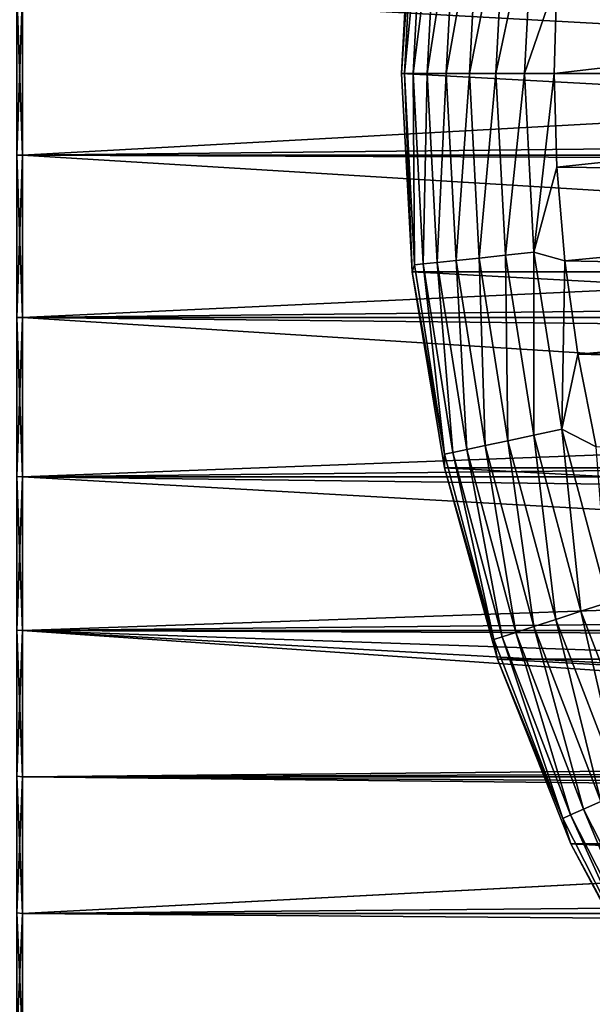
# Model space of a CAD drawing. Header units: millimetres. Extents: x -147 to 182, y -41 to 41.
# Tile 28 of 256: x -113 to -103, y -15 to 1. Entities that reach past the tile are written whole.
import ezdxf

# ---------------------------------------------------------------- set-up
doc = ezdxf.new("R2010")
doc.units = ezdxf.units.MM
doc.header["$LTSCALE"] = 51.403556
for name, color, linetype in [('12', 7, 'CONTINUOUS'), ('13', 7, 'CONTINUOUS'), ('2', 7, 'CONTINUOUS'), ('3', 7, 'CONTINUOUS'), ('308', 7, 'CONTINUOUS'), ('309', 7, 'CONTINUOUS'), ('310', 7, 'CONTINUOUS'), ('311', 7, 'CONTINUOUS'), ('312', 7, 'CONTINUOUS'), ('313', 7, 'CONTINUOUS')]:
    doc.layers.add(name, color=color, linetype=linetype)

msp = doc.modelspace()

# ---------------------------------------------------------------- linework, layer by layer
at = {"layer": '12', "color": 7, "linetype": 'CONTINUOUS'}
for points in [[(-112.7, -1.337, 22.961), (-112.7, 1.337, 22.961), (-112.792, -1.336, 22.947), (-112.7, -1.337, 22.961)], [(-112.7, 1.337, 22.961), (-112.792, 1.336, 22.947), (-112.792, -1.336, 22.947), (-112.7, 1.337, 22.961)], [(-112.7, -1.337, 22.961), (-112.792, -1.336, 22.947), (-112.792, -3.991, 22.636), (-112.7, -1.337, 22.961)], [(-112.7, -3.994, 22.651), (-112.7, -1.337, 22.961), (-112.792, -3.991, 22.636), (-112.7, -3.994, 22.651)], [(-112.7, -3.994, 22.651), (-112.792, -3.991, 22.636), (-112.792, -6.592, 22.02), (-112.7, -3.994, 22.651)], [(-112.7, -6.596, 22.034), (-112.7, -3.994, 22.651), (-112.792, -6.592, 22.02), (-112.7, -6.596, 22.034)], [(-112.7, -6.596, 22.034), (-112.792, -6.592, 22.02), (-112.792, -9.104, 21.106), (-112.7, -6.596, 22.034)], [(-112.7, -9.11, 21.119), (-112.7, -6.596, 22.034), (-112.792, -9.104, 21.106), (-112.7, -9.11, 21.119)], [(-112.7, -9.11, 21.119), (-112.792, -9.104, 21.106), (-112.792, -11.493, 19.906), (-112.7, -9.11, 21.119)], [(-112.7, -11.5, 19.919), (-112.7, -9.11, 21.119), (-112.792, -11.493, 19.906), (-112.7, -11.5, 19.919)], [(-112.7, -11.5, 19.919), (-112.792, -11.493, 19.906), (-112.792, -13.726, 18.437), (-112.7, -11.5, 19.919)], [(-112.7, -13.735, 18.449), (-112.7, -11.5, 19.919), (-112.792, -13.726, 18.437), (-112.7, -13.735, 18.449)], [(-112.7, -13.735, 18.449), (-112.792, -13.726, 18.437), (-112.792, -15.774, 16.719), (-112.7, -13.735, 18.449)], [(-112.7, -15.784, 16.73), (-112.7, -13.735, 18.449), (-112.792, -15.774, 16.719), (-112.7, -15.784, 16.73)]]:
    msp.add_3dface(points, dxfattribs=at)
at = {"layer": '13', "color": 7, "linetype": 'CONTINUOUS'}
for points in [[(-112.7, 1.337, -22.961), (-112.7, -1.337, -22.961), (-112.792, 1.336, -22.947), (-112.7, 1.337, -22.961)], [(-112.7, -1.337, -22.961), (-112.792, -1.336, -22.947), (-112.792, 1.336, -22.947), (-112.7, -1.337, -22.961)], [(-112.7, -1.337, -22.961), (-112.7, -3.994, -22.651), (-112.792, -1.336, -22.947), (-112.7, -1.337, -22.961)], [(-112.7, -3.994, -22.651), (-112.792, -3.991, -22.636), (-112.792, -1.336, -22.947), (-112.7, -3.994, -22.651)], [(-112.7, -3.994, -22.651), (-112.7, -6.596, -22.034), (-112.792, -3.991, -22.636), (-112.7, -3.994, -22.651)], [(-112.7, -6.596, -22.034), (-112.792, -6.592, -22.02), (-112.792, -3.991, -22.636), (-112.7, -6.596, -22.034)], [(-112.7, -6.596, -22.034), (-112.7, -9.11, -21.119), (-112.792, -6.592, -22.02), (-112.7, -6.596, -22.034)], [(-112.7, -9.11, -21.119), (-112.792, -9.104, -21.106), (-112.792, -6.592, -22.02), (-112.7, -9.11, -21.119)], [(-112.7, -9.11, -21.119), (-112.7, -11.5, -19.919), (-112.792, -9.104, -21.106), (-112.7, -9.11, -21.119)], [(-112.7, -11.5, -19.919), (-112.792, -11.493, -19.906), (-112.792, -9.104, -21.106), (-112.7, -11.5, -19.919)], [(-112.7, -11.5, -19.919), (-112.7, -13.735, -18.449), (-112.792, -11.493, -19.906), (-112.7, -11.5, -19.919)], [(-112.7, -13.735, -18.449), (-112.792, -13.726, -18.437), (-112.792, -11.493, -19.906), (-112.7, -13.735, -18.449)], [(-112.7, -13.735, -18.449), (-112.7, -15.784, -16.73), (-112.792, -13.726, -18.437), (-112.7, -13.735, -18.449)], [(-112.7, -15.784, -16.73), (-112.792, -15.774, -16.719), (-112.792, -13.726, -18.437), (-112.7, -15.784, -16.73)]]:
    msp.add_3dface(points, dxfattribs=at)
at = {"layer": '2', "color": 7, "linetype": 'CONTINUOUS'}
for points in [[(-112.7, 1.337, 22.961), (-112.7, -1.337, 22.961), (136.7, 1.337, 22.961), (-112.7, 1.337, 22.961)], [(136.7, 1.337, 22.961), (-112.7, -1.337, 22.961), (136.7, -1.337, 22.961), (136.7, 1.337, 22.961)], [(-112.7, -1.337, 22.961), (-112.7, -3.994, 22.651), (136.7, -1.337, 22.961), (-112.7, -1.337, 22.961)], [(136.7, -1.337, 22.961), (-112.7, -3.994, 22.651), (136.7, -3.994, 22.651), (136.7, -1.337, 22.961)], [(-112.7, -3.994, 22.651), (-112.7, -6.596, 22.034), (136.7, -3.994, 22.651), (-112.7, -3.994, 22.651)], [(136.7, -3.994, 22.651), (-112.7, -6.596, 22.034), (136.7, -6.596, 22.034), (136.7, -3.994, 22.651)], [(-112.7, -6.596, 22.034), (-112.7, -9.11, 21.119), (136.7, -6.596, 22.034), (-112.7, -6.596, 22.034)], [(136.7, -6.596, 22.034), (-112.7, -9.11, 21.119), (136.7, -9.11, 21.119), (136.7, -6.596, 22.034)], [(-112.7, -9.11, 21.119), (-112.7, -11.5, 19.919), (136.7, -9.11, 21.119), (-112.7, -9.11, 21.119)], [(136.7, -9.11, 21.119), (-112.7, -11.5, 19.919), (136.7, -11.5, 19.919), (136.7, -9.11, 21.119)], [(-112.7, -11.5, 19.919), (-112.7, -13.735, 18.449), (136.7, -11.5, 19.919), (-112.7, -11.5, 19.919)], [(136.7, -11.5, 19.919), (-112.7, -13.735, 18.449), (136.7, -13.735, 18.449), (136.7, -11.5, 19.919)], [(-112.7, -13.735, 18.449), (-112.7, -15.784, 16.73), (136.7, -13.735, 18.449), (-112.7, -13.735, 18.449)], [(136.7, -13.735, 18.449), (-112.7, -15.784, 16.73), (136.7, -15.784, 16.73), (136.7, -13.735, 18.449)]]:
    msp.add_3dface(points, dxfattribs=at)
at = {"layer": '3', "color": 7, "linetype": 'CONTINUOUS'}
for points in [[(-88.4, 0, -23), (-112.7, 1.337, -22.961), (-88.314, 1.429, -22.956), (-88.4, 0, -23)], [(-112.7, -1.337, -22.961), (-112.7, 1.337, -22.961), (-88.4, 0, -23), (-112.7, -1.337, -22.961)], [(-112.7, -1.337, -22.961), (-88.4, 0, -23), (-88.314, -1.429, -22.956), (-112.7, -1.337, -22.961)], [(-112.7, -3.994, -22.651), (-112.7, -1.337, -22.961), (-88.054, -2.85, -22.823), (-112.7, -3.994, -22.651)], [(-88.054, -2.85, -22.823), (-112.7, -1.337, -22.961), (-88.314, -1.429, -22.956), (-88.054, -2.85, -22.823)], [(-87.613, -4.255, -22.603), (-112.7, -3.994, -22.651), (-88.054, -2.85, -22.823), (-87.613, -4.255, -22.603)], [(-112.7, -6.596, -22.034), (-112.7, -3.994, -22.651), (-86.988, -5.623, -22.302), (-112.7, -6.596, -22.034)], [(-86.988, -5.623, -22.302), (-112.7, -3.994, -22.651), (-87.613, -4.255, -22.603), (-86.988, -5.623, -22.302)], [(-86.172, -6.932, -21.93), (-112.7, -6.596, -22.034), (-86.988, -5.623, -22.302), (-86.172, -6.932, -21.93)], [(-112.7, -9.11, -21.119), (-112.7, -6.596, -22.034), (-85.173, -8.148, -21.509), (-112.7, -9.11, -21.119)], [(-85.173, -8.148, -21.509), (-112.7, -6.596, -22.034), (-86.172, -6.932, -21.93), (-85.173, -8.148, -21.509)], [(-84.013, -9.229, -21.067), (-112.7, -9.11, -21.119), (-85.173, -8.148, -21.509), (-84.013, -9.229, -21.067)], [(-112.7, -11.5, -19.919), (-112.7, -9.11, -21.119), (-79.986, -11.378, -19.989), (-112.7, -11.5, -19.919)], [(-79.986, -11.378, -19.989), (-112.7, -9.11, -21.119), (-81.375, -10.856, -20.277), (-79.986, -11.378, -19.989)], [(-81.375, -10.856, -20.277), (-112.7, -9.11, -21.119), (-82.731, -10.138, -20.645), (-81.375, -10.856, -20.277)], [(-82.731, -10.138, -20.645), (-112.7, -9.11, -21.119), (-84.013, -9.229, -21.067), (-82.731, -10.138, -20.645)], [(-78.59, -11.715, -19.793), (-112.7, -11.5, -19.919), (-79.986, -11.378, -19.989), (-78.59, -11.715, -19.793)], [(-112.7, -13.735, -18.449), (-112.7, -11.5, -19.919), (-77.196, -11.88, -19.695), (-112.7, -13.735, -18.449)], [(-77.196, -11.88, -19.695), (-112.7, -11.5, -19.919), (-78.59, -11.715, -19.793), (-77.196, -11.88, -19.695)], [(136.7, -13.735, -18.449), (-112.7, -13.735, -18.449), (-77.196, -11.88, -19.695), (136.7, -13.735, -18.449)], [(-112.7, -15.784, -16.73), (-112.7, -13.735, -18.449), (136.7, -15.784, -16.73), (-112.7, -15.784, -16.73)], [(136.7, -15.784, -16.73), (-112.7, -13.735, -18.449), (136.7, -13.735, -18.449), (136.7, -15.784, -16.73)]]:
    msp.add_3dface(points, dxfattribs=at)
at = {"layer": '308', "color": 7, "linetype": 'CONTINUOUS'}
for points in [[(-103.957, 1.534, -70.1), (-104, 0, -70.1), (-89.389, 1.697, -70.1), (-103.957, 1.534, -70.1)], [(-89.389, 1.697, -70.1), (-104, 0, -70.1), (-89.5, 0, -70.1), (-89.389, 1.697, -70.1)], [(-104, 0, -70.1), (-103.957, -1.534, -70.1), (-89.5, 0, -70.1), (-104, 0, -70.1)], [(-89.5, 0, -70.1), (-103.957, -1.534, -70.1), (-89.389, -1.697, -70.1), (-89.5, 0, -70.1)], [(-103.957, -1.534, -70.1), (-103.828, -3.067, -70.1), (-89.389, -1.697, -70.1), (-103.957, -1.534, -70.1)], [(-89.389, -1.697, -70.1), (-103.828, -3.067, -70.1), (-89.057, -3.365, -70.1), (-89.389, -1.697, -70.1)], [(-103.828, -3.067, -70.1), (-103.614, -4.594, -70.1), (-89.057, -3.365, -70.1), (-103.828, -3.067, -70.1)], [(-89.057, -3.365, -70.1), (-103.614, -4.594, -70.1), (-88.51, -4.975, -70.1), (-89.057, -3.365, -70.1)], [(-103.614, -4.594, -70.1), (-103.313, -6.108, -70.1), (-88.51, -4.975, -70.1), (-103.614, -4.594, -70.1)]]:
    msp.add_3dface(points, dxfattribs=at)
at = {"layer": '309', "color": 7, "linetype": 'CONTINUOUS'}
for points in [[(-46.5, 0, -81.1), (-106.5, 0, -81.1), (-106.324, 3.244, -81.1), (-46.5, 0, -81.1)], [(-46.676, 3.244, -81.1), (-46.5, 0, -81.1), (-106.324, 3.244, -81.1), (-46.676, 3.244, -81.1)], [(-106.324, -3.244, -81.1), (-106.5, 0, -81.1), (-46.676, -3.244, -81.1), (-106.324, -3.244, -81.1)], [(-46.676, -3.244, -81.1), (-106.5, 0, -81.1), (-46.5, 0, -81.1), (-46.676, -3.244, -81.1)], [(-105.799, -6.449, -81.1), (-106.324, -3.244, -81.1), (-47.201, -6.449, -81.1), (-105.799, -6.449, -81.1)], [(-47.201, -6.449, -81.1), (-106.324, -3.244, -81.1), (-46.676, -3.244, -81.1), (-47.201, -6.449, -81.1)], [(-104.93, -9.579, -81.1), (-105.799, -6.449, -81.1), (-48.07, -9.579, -81.1), (-104.93, -9.579, -81.1)], [(-48.07, -9.579, -81.1), (-105.799, -6.449, -81.1), (-47.201, -6.449, -81.1), (-48.07, -9.579, -81.1)], [(-103.727, -12.597, -81.1), (-104.93, -9.579, -81.1), (-49.273, -12.597, -81.1), (-103.727, -12.597, -81.1)], [(-49.273, -12.597, -81.1), (-104.93, -9.579, -81.1), (-48.07, -9.579, -81.1), (-49.273, -12.597, -81.1)], [(-102.206, -15.467, -81.1), (-103.727, -12.597, -81.1), (-50.794, -15.467, -81.1), (-102.206, -15.467, -81.1)], [(-50.794, -15.467, -81.1), (-103.727, -12.597, -81.1), (-49.273, -12.597, -81.1), (-50.794, -15.467, -81.1)]]:
    msp.add_3dface(points, dxfattribs=at)
at = {"layer": '310', "color": 7, "linetype": 'CONTINUOUS'}
for points in [[(-106.324, 3.244, -81.1), (-106.5, 0, -81.1), (-106.324, 3.244, -72.6), (-106.324, 3.244, -81.1)], [(-106.324, 3.244, -72.6), (-106.5, 0, -81.1), (-106.5, 0, -72.6), (-106.324, 3.244, -72.6)]]:
    msp.add_3dface(points, dxfattribs=at)
at = {"layer": '311', "color": 7, "linetype": 'CONTINUOUS'}
for points in [[(-106.5, 0, -81.1), (-106.324, -3.244, -81.1), (-106.5, 0, -72.6), (-106.5, 0, -81.1)], [(-106.5, 0, -72.6), (-106.324, -3.244, -81.1), (-106.324, -3.244, -72.6), (-106.5, 0, -72.6)], [(-106.324, -3.244, -81.1), (-105.799, -6.449, -81.1), (-106.324, -3.244, -72.6), (-106.324, -3.244, -81.1)], [(-106.324, -3.244, -72.6), (-105.799, -6.449, -81.1), (-105.799, -6.449, -72.6), (-106.324, -3.244, -72.6)], [(-105.799, -6.449, -81.1), (-104.93, -9.579, -81.1), (-105.799, -6.449, -72.6), (-105.799, -6.449, -81.1)], [(-105.799, -6.449, -72.6), (-104.93, -9.579, -81.1), (-104.93, -9.579, -72.6), (-105.799, -6.449, -72.6)], [(-104.93, -9.579, -81.1), (-103.727, -12.597, -81.1), (-104.93, -9.579, -72.6), (-104.93, -9.579, -81.1)], [(-104.93, -9.579, -72.6), (-103.727, -12.597, -81.1), (-103.727, -12.597, -72.6), (-104.93, -9.579, -72.6)], [(-103.727, -12.597, -81.1), (-102.206, -15.467, -81.1), (-103.727, -12.597, -72.6), (-103.727, -12.597, -81.1)], [(-103.727, -12.597, -72.6), (-102.206, -15.467, -81.1), (-102.206, -15.467, -72.6), (-103.727, -12.597, -72.6)]]:
    msp.add_3dface(points, dxfattribs=at)
at = {"layer": '312', "color": 7, "linetype": 'CONTINUOUS'}
for points in [[(-106.5, 0, -72.6), (-106.324, -3.244, -72.6), (-106.453, 0, -72.115), (-106.5, 0, -72.6)], [(-104.334, -2.926, -70.148), (-104, 0, -70.1), (-104.488, 0, -70.148), (-104.334, -2.926, -70.148)], [(-103.957, -1.534, -70.1), (-104, 0, -70.1), (-104.334, -2.926, -70.148), (-103.957, -1.534, -70.1)], [(-106.324, -3.244, -72.6), (-106.288, -3.131, -72.115), (-106.453, 0, -72.115), (-106.324, -3.244, -72.6)], [(-106.288, -3.131, -72.115), (-106.311, 0, -71.646), (-106.453, 0, -72.115), (-106.288, -3.131, -72.115)], [(-106.147, -3.116, -71.646), (-106.08, 0, -71.213), (-106.311, 0, -71.646), (-106.147, -3.116, -71.646)], [(-106.147, -3.116, -71.646), (-106.311, 0, -71.646), (-106.288, -3.131, -72.115), (-106.147, -3.116, -71.646)], [(-105.918, -3.092, -71.213), (-106.08, 0, -71.213), (-106.147, -3.116, -71.646), (-105.918, -3.092, -71.213)], [(-105.918, -3.092, -71.213), (-105.769, 0, -70.833), (-106.08, 0, -71.213), (-105.918, -3.092, -71.213)], [(-105.608, -3.059, -70.833), (-105.769, 0, -70.833), (-105.918, -3.092, -71.213), (-105.608, -3.059, -70.833)], [(-105.608, -3.059, -70.833), (-105.39, 0, -70.522), (-105.769, 0, -70.833), (-105.608, -3.059, -70.833)], [(-105.231, -3.02, -70.522), (-105.39, 0, -70.522), (-105.608, -3.059, -70.833), (-105.231, -3.02, -70.522)], [(-105.231, -3.02, -70.522), (-104.957, 0, -70.29), (-105.39, 0, -70.522), (-105.231, -3.02, -70.522)], [(-104.801, -2.975, -70.29), (-104.957, 0, -70.29), (-105.231, -3.02, -70.522), (-104.801, -2.975, -70.29)], [(-104.801, -2.975, -70.29), (-104.488, 0, -70.148), (-104.957, 0, -70.29), (-104.801, -2.975, -70.29)], [(-104.334, -2.926, -70.148), (-104.488, 0, -70.148), (-104.801, -2.975, -70.29), (-104.334, -2.926, -70.148)], [(-103.828, -3.067, -70.1), (-103.957, -1.534, -70.1), (-104.334, -2.926, -70.148), (-103.828, -3.067, -70.1)], [(-105.129, -6.085, -70.833), (-105.231, -3.02, -70.522), (-105.608, -3.059, -70.833), (-105.129, -6.085, -70.833)], [(-104.758, -6.007, -70.522), (-104.801, -2.975, -70.29), (-105.231, -3.02, -70.522), (-104.758, -6.007, -70.522)], [(-104.758, -6.007, -70.522), (-105.231, -3.02, -70.522), (-105.129, -6.085, -70.833), (-104.758, -6.007, -70.522)], [(-104.335, -5.917, -70.29), (-104.334, -2.926, -70.148), (-104.801, -2.975, -70.29), (-104.335, -5.917, -70.29)], [(-104.335, -5.917, -70.29), (-104.801, -2.975, -70.29), (-104.758, -6.007, -70.522), (-104.335, -5.917, -70.29)], [(-103.876, -5.819, -70.148), (-104.334, -2.926, -70.148), (-104.335, -5.917, -70.29), (-103.876, -5.819, -70.148)], [(-103.876, -5.819, -70.148), (-103.828, -3.067, -70.1), (-104.334, -2.926, -70.148), (-103.876, -5.819, -70.148)], [(-106.324, -3.244, -72.6), (-105.798, -6.227, -72.115), (-106.288, -3.131, -72.115), (-106.324, -3.244, -72.6)], [(-105.798, -6.227, -72.115), (-106.147, -3.116, -71.646), (-106.288, -3.131, -72.115), (-105.798, -6.227, -72.115)], [(-105.659, -6.198, -71.646), (-105.918, -3.092, -71.213), (-106.147, -3.116, -71.646), (-105.659, -6.198, -71.646)], [(-105.659, -6.198, -71.646), (-106.147, -3.116, -71.646), (-105.798, -6.227, -72.115), (-105.659, -6.198, -71.646)], [(-105.433, -6.15, -71.213), (-105.608, -3.059, -70.833), (-105.918, -3.092, -71.213), (-105.433, -6.15, -71.213)], [(-105.433, -6.15, -71.213), (-105.918, -3.092, -71.213), (-105.659, -6.198, -71.646), (-105.433, -6.15, -71.213)], [(-105.129, -6.085, -70.833), (-105.608, -3.059, -70.833), (-105.433, -6.15, -71.213), (-105.129, -6.085, -70.833)], [(-103.614, -4.594, -70.1), (-103.828, -3.067, -70.1), (-103.876, -5.819, -70.148), (-103.614, -4.594, -70.1)], [(-106.324, -3.244, -72.6), (-105.799, -6.449, -72.6), (-105.798, -6.227, -72.115), (-106.324, -3.244, -72.6)], [(-103.313, -6.108, -70.1), (-103.614, -4.594, -70.1), (-103.876, -5.819, -70.148), (-103.313, -6.108, -70.1)], [(-103.976, -8.927, -70.522), (-104.335, -5.917, -70.29), (-104.758, -6.007, -70.522), (-103.976, -8.927, -70.522)], [(-103.564, -8.794, -70.29), (-103.876, -5.819, -70.148), (-104.335, -5.917, -70.29), (-103.564, -8.794, -70.29)], [(-103.564, -8.794, -70.29), (-104.335, -5.917, -70.29), (-103.976, -8.927, -70.522), (-103.564, -8.794, -70.29)], [(-103.118, -8.649, -70.148), (-103.313, -6.108, -70.1), (-103.876, -5.819, -70.148), (-103.118, -8.649, -70.148)], [(-103.118, -8.649, -70.148), (-103.876, -5.819, -70.148), (-103.564, -8.794, -70.29), (-103.118, -8.649, -70.148)], [(-104.632, -9.141, -71.213), (-105.129, -6.085, -70.833), (-105.433, -6.15, -71.213), (-104.632, -9.141, -71.213)], [(-104.336, -9.045, -70.833), (-104.758, -6.007, -70.522), (-105.129, -6.085, -70.833), (-104.336, -9.045, -70.833)], [(-104.336, -9.045, -70.833), (-105.129, -6.085, -70.833), (-104.632, -9.141, -71.213), (-104.336, -9.045, -70.833)], [(-103.976, -8.927, -70.522), (-104.758, -6.007, -70.522), (-104.336, -9.045, -70.833), (-103.976, -8.927, -70.522)], [(-105.799, -6.449, -72.6), (-104.987, -9.256, -72.115), (-105.798, -6.227, -72.115), (-105.799, -6.449, -72.6)], [(-104.987, -9.256, -72.115), (-105.659, -6.198, -71.646), (-105.798, -6.227, -72.115), (-104.987, -9.256, -72.115)], [(-104.852, -9.212, -71.646), (-105.433, -6.15, -71.213), (-105.659, -6.198, -71.646), (-104.852, -9.212, -71.646)], [(-104.852, -9.212, -71.646), (-105.659, -6.198, -71.646), (-104.987, -9.256, -72.115), (-104.852, -9.212, -71.646)], [(-104.632, -9.141, -71.213), (-105.433, -6.15, -71.213), (-104.852, -9.212, -71.646), (-104.632, -9.141, -71.213)], [(-105.799, -6.449, -72.6), (-104.93, -9.579, -72.6), (-104.987, -9.256, -72.115), (-105.799, -6.449, -72.6)], [(-102.497, -11.575, -70.29), (-103.118, -8.649, -70.148), (-103.564, -8.794, -70.29), (-102.497, -11.575, -70.29)], [(-102.892, -11.751, -70.522), (-103.564, -8.794, -70.29), (-103.976, -8.927, -70.522), (-102.892, -11.751, -70.522)], [(-102.497, -11.575, -70.29), (-103.564, -8.794, -70.29), (-102.892, -11.751, -70.522), (-102.497, -11.575, -70.29)], [(-103.238, -11.905, -70.833), (-103.976, -8.927, -70.522), (-104.336, -9.045, -70.833), (-103.238, -11.905, -70.833)], [(-102.892, -11.751, -70.522), (-103.976, -8.927, -70.522), (-103.238, -11.905, -70.833), (-102.892, -11.751, -70.522)], [(-103.733, -12.125, -71.646), (-104.632, -9.141, -71.213), (-104.852, -9.212, -71.646), (-103.733, -12.125, -71.646)], [(-103.522, -12.031, -71.213), (-104.336, -9.045, -70.833), (-104.632, -9.141, -71.213), (-103.522, -12.031, -71.213)], [(-103.522, -12.031, -71.213), (-104.632, -9.141, -71.213), (-103.733, -12.125, -71.646), (-103.522, -12.031, -71.213)], [(-103.238, -11.905, -70.833), (-104.336, -9.045, -70.833), (-103.522, -12.031, -71.213), (-103.238, -11.905, -70.833)], [(-103.863, -12.183, -72.115), (-104.852, -9.212, -71.646), (-104.987, -9.256, -72.115), (-103.863, -12.183, -72.115)], [(-104.93, -9.579, -72.6), (-103.863, -12.183, -72.115), (-104.987, -9.256, -72.115), (-104.93, -9.579, -72.6)], [(-103.733, -12.125, -71.646), (-104.852, -9.212, -71.646), (-103.863, -12.183, -72.115), (-103.733, -12.125, -71.646)], [(-104.93, -9.579, -72.6), (-103.727, -12.597, -72.6), (-103.863, -12.183, -72.115), (-104.93, -9.579, -72.6)], [(-102.117, -14.79, -71.213), (-103.238, -11.905, -70.833), (-103.522, -12.031, -71.213), (-102.117, -14.79, -71.213)], [(-102.317, -14.905, -71.646), (-103.522, -12.031, -71.213), (-103.733, -12.125, -71.646), (-102.317, -14.905, -71.646)], [(-102.117, -14.79, -71.213), (-103.522, -12.031, -71.213), (-102.317, -14.905, -71.646), (-102.117, -14.79, -71.213)], [(-102.44, -14.976, -72.115), (-103.733, -12.125, -71.646), (-103.863, -12.183, -72.115), (-102.44, -14.976, -72.115)], [(-103.727, -12.597, -72.6), (-102.44, -14.976, -72.115), (-103.863, -12.183, -72.115), (-103.727, -12.597, -72.6)], [(-102.317, -14.905, -71.646), (-103.733, -12.125, -71.646), (-102.44, -14.976, -72.115), (-102.317, -14.905, -71.646)], [(-103.727, -12.597, -72.6), (-102.206, -15.467, -72.6), (-102.44, -14.976, -72.115), (-103.727, -12.597, -72.6)]]:
    msp.add_3dface(points, dxfattribs=at)
at = {"layer": '313', "color": 7, "linetype": 'CONTINUOUS'}
for points in [[(-106.324, 3.244, -72.6), (-106.5, 0, -72.6), (-106.288, 3.131, -72.115), (-106.324, 3.244, -72.6)], [(-106.5, 0, -72.6), (-106.453, 0, -72.115), (-106.288, 3.131, -72.115), (-106.5, 0, -72.6)], [(-106.453, 0, -72.115), (-106.147, 3.116, -71.646), (-106.288, 3.131, -72.115), (-106.453, 0, -72.115)], [(-106.453, 0, -72.115), (-106.311, 0, -71.646), (-106.147, 3.116, -71.646), (-106.453, 0, -72.115)], [(-106.311, 0, -71.646), (-105.918, 3.092, -71.213), (-106.147, 3.116, -71.646), (-106.311, 0, -71.646)], [(-106.311, 0, -71.646), (-106.08, 0, -71.213), (-105.918, 3.092, -71.213), (-106.311, 0, -71.646)], [(-106.08, 0, -71.213), (-105.608, 3.059, -70.833), (-105.918, 3.092, -71.213), (-106.08, 0, -71.213)], [(-106.08, 0, -71.213), (-105.769, 0, -70.833), (-105.608, 3.059, -70.833), (-106.08, 0, -71.213)], [(-105.769, 0, -70.833), (-105.231, 3.02, -70.522), (-105.608, 3.059, -70.833), (-105.769, 0, -70.833)], [(-105.769, 0, -70.833), (-105.39, 0, -70.522), (-105.231, 3.02, -70.522), (-105.769, 0, -70.833)], [(-105.39, 0, -70.522), (-104.801, 2.975, -70.29), (-105.231, 3.02, -70.522), (-105.39, 0, -70.522)], [(-105.39, 0, -70.522), (-104.957, 0, -70.29), (-104.801, 2.975, -70.29), (-105.39, 0, -70.522)], [(-104.957, 0, -70.29), (-104.334, 2.926, -70.148), (-104.801, 2.975, -70.29), (-104.957, 0, -70.29)], [(-104.957, 0, -70.29), (-104.488, 0, -70.148), (-104.334, 2.926, -70.148), (-104.957, 0, -70.29)], [(-104.488, 0, -70.148), (-103.957, 1.534, -70.1), (-104.334, 2.926, -70.148), (-104.488, 0, -70.148)], [(-104, 0, -70.1), (-103.957, 1.534, -70.1), (-104.488, 0, -70.148), (-104, 0, -70.1)]]:
    msp.add_3dface(points, dxfattribs=at)

doc.saveas('drawing.dxf')
